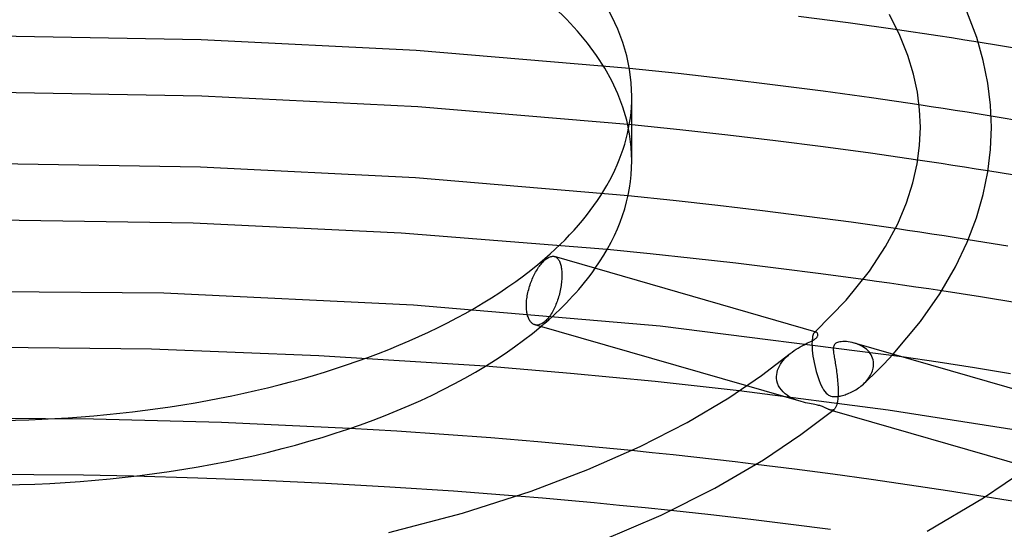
# Model space of a CAD drawing. Header units: millimetres. Extents: x -200 to 200, y -101 to 238.
# Tile 38 of 65: x 2 to 57, y 123 to 152. Entities that reach past the tile are written whole.
import ezdxf

# ---------------------------------------------------------------- set-up
doc = ezdxf.new("R2010")
doc.units = ezdxf.units.MM
doc.layers.add('HIDDEN', color=7, linetype='Continuous')
doc.layers.add('THICK', color=7, linetype='Continuous')

msp = doc.modelspace()

# ---------------------------------------------------------------- linework, layer by layer
at = {"layer": 'HIDDEN'}
for p, q in [((52.219, 150.86), (51.456, 150.972)), ((52.981, 150.747), (52.219, 150.86)), ((12.246, 150.417), (0.063, 150.622)), ((24.365, 149.807), (12.246, 150.417)), ((53.742, 150.633), (52.981, 150.747)), ((54.501, 150.517), (53.742, 150.633)), ((55.258, 150.399), (54.501, 150.517)), ((56.013, 150.28), (55.258, 150.399)), ((36.364, 148.797), (24.365, 149.807)), ((12.278, 147.244), (0.048, 147.448)), ((24.446, 146.639), (12.278, 147.244)), ((36.5, 145.633), (24.446, 146.639)), ((53.362, 146.645), (52.683, 146.747)), ((54.04, 146.541), (53.362, 146.645)), ((54.716, 146.435), (54.04, 146.541)), ((55.391, 146.329), (54.716, 146.435)), ((56.065, 146.221), (55.391, 146.329)), ((56.738, 146.112), (56.065, 146.221)), ((53.265, 143.539), (52.603, 143.638)), ((12.219, 143.244), (0.062, 143.448)), ((24.315, 142.638), (12.219, 143.244)), ((53.925, 143.44), (53.265, 143.539)), ((54.585, 143.339), (53.925, 143.44)), ((55.243, 143.237), (54.585, 143.339)), ((55.901, 143.134), (55.243, 143.237)), ((56.556, 143.029), (55.901, 143.134)), ((36.29, 141.634), (24.315, 142.638)), ((11.794, 140.087), (0.03, 140.274)), ((23.504, 139.528), (11.794, 140.087)), ((52.031, 139.679), (51.343, 139.78)), ((35.111, 138.6), (23.504, 139.528)), ((52.717, 139.577), (52.031, 139.679)), ((53.403, 139.473), (52.717, 139.577)), ((54.087, 139.368), (53.403, 139.473)), ((54.77, 139.262), (54.087, 139.368)), ((55.452, 139.155), (54.77, 139.262)), ((32.165, 138.202), (32.2, 138.187)), ((32.2, 138.187), (32.234, 138.169)), ((32.234, 138.169), (32.265, 138.148)), ((32.265, 138.148), (32.295, 138.123)), ((32.295, 138.123), (32.324, 138.094)), ((32.324, 138.094), (32.351, 138.061)), ((32.351, 138.061), (32.377, 138.025)), ((32.377, 138.025), (32.402, 137.984)), ((32.402, 137.984), (32.426, 137.939)), ((32.426, 137.939), (32.447, 137.891)), ((32.447, 137.891), (32.467, 137.838)), ((32.467, 137.838), (32.485, 137.783)), ((32.485, 137.783), (32.502, 137.723)), ((32.502, 137.723), (32.516, 137.661)), ((32.516, 137.661), (32.529, 137.596)), ((32.529, 137.596), (32.539, 137.528)), ((32.539, 137.528), (32.548, 137.458)), ((32.548, 137.458), (32.554, 137.386)), ((32.554, 137.386), (32.559, 137.312)), ((32.559, 137.001), (32.554, 136.918)), ((32.559, 137.312), (32.562, 137.237)), ((32.562, 137.082), (32.559, 137.001)), ((32.562, 137.237), (32.562, 137.16)), ((32.562, 137.16), (32.562, 137.082)), ((32.501, 136.475), (32.485, 136.384)), ((32.516, 136.566), (32.501, 136.475)), ((32.528, 136.656), (32.516, 136.566)), ((32.539, 136.745), (32.528, 136.656)), ((32.547, 136.832), (32.539, 136.745)), ((32.554, 136.918), (32.547, 136.832)), ((50.275, 136.808), (49.535, 136.911)), ((51.013, 136.703), (50.275, 136.808)), ((51.751, 136.597), (51.013, 136.703)), ((52.487, 136.489), (51.751, 136.597)), ((53.222, 136.38), (52.487, 136.489)), ((10.146, 136.134), (-3.979, 136.253)), ((24.201, 135.474), (10.146, 136.134)), ((32.376, 135.931), (32.35, 135.844)), ((32.401, 136.02), (32.376, 135.931)), ((32.425, 136.11), (32.401, 136.02)), ((32.446, 136.201), (32.425, 136.11)), ((32.466, 136.292), (32.446, 136.201)), ((32.485, 136.384), (32.466, 136.292)), ((53.956, 136.27), (53.222, 136.38)), ((38.094, 134.278), (24.201, 135.474)), ((32.162, 135.351), (32.125, 135.272)), ((32.198, 135.43), (32.162, 135.351)), ((32.231, 135.511), (32.198, 135.43)), ((32.263, 135.593), (32.231, 135.511)), ((32.293, 135.675), (32.263, 135.593)), ((32.322, 135.758), (32.293, 135.675)), ((32.35, 135.844), (32.322, 135.758)), ((31.834, 134.79), (31.789, 134.734)), ((31.878, 134.85), (31.834, 134.79)), ((31.922, 134.913), (31.878, 134.85)), ((31.965, 134.98), (31.922, 134.913)), ((32.007, 135.049), (31.965, 134.98)), ((32.047, 135.121), (32.007, 135.049)), ((32.087, 135.195), (32.047, 135.121)), ((32.125, 135.272), (32.087, 135.195)), ((31.068, 134.356), (31.024, 134.369)), ((31.114, 134.349), (31.068, 134.356)), ((31.162, 134.347), (31.114, 134.349)), ((31.21, 134.35), (31.162, 134.347)), ((31.26, 134.358), (31.21, 134.35)), ((31.31, 134.371), (31.26, 134.358)), ((31.36, 134.389), (31.31, 134.371)), ((31.411, 134.412), (31.36, 134.389)), ((31.461, 134.44), (31.411, 134.412)), ((31.511, 134.472), (31.461, 134.44)), ((31.561, 134.509), (31.511, 134.472)), ((31.61, 134.549), (31.561, 134.509)), ((31.654, 134.589), (31.61, 134.549)), ((31.699, 134.634), (31.654, 134.589)), ((31.744, 134.682), (31.699, 134.634)), ((31.789, 134.734), (31.744, 134.682)), ((51.706, 132.561), (38.094, 134.278)), ((46.684, 133.694), (46.67, 133.614)), ((46.701, 133.761), (46.684, 133.694)), ((46.721, 133.818), (46.701, 133.761)), ((46.742, 133.864), (46.721, 133.818)), ((46.765, 133.901), (46.742, 133.864)), ((46.789, 133.927), (46.765, 133.901)), ((46.805, 133.94), (46.789, 133.927)), ((46.789, 133.927), (46.796, 133.934)), ((46.796, 133.934), (46.803, 133.941)), ((46.803, 133.941), (46.811, 133.948)), ((46.821, 133.949), (46.805, 133.94)), ((46.811, 133.948), (46.818, 133.954)), ((46.818, 133.954), (46.825, 133.961)), ((46.836, 133.955), (46.821, 133.949)), ((46.825, 133.961), (46.833, 133.968)), ((46.852, 133.957), (46.836, 133.955)), ((46.867, 133.957), (46.852, 133.957)), ((46.882, 133.954), (46.867, 133.957)), ((9.451, 132.98), (0.003, 133.101)), ((46.651, 133.42), (46.648, 133.305)), ((46.648, 133.305), (46.649, 133.179)), ((46.649, 133.179), (46.649, 133.165)), ((46.649, 133.165), (46.65, 133.151)), ((46.65, 133.151), (46.65, 133.137)), ((46.65, 133.137), (46.651, 133.122)), ((46.658, 133.523), (46.651, 133.42)), ((46.651, 133.122), (46.651, 133.108)), ((46.651, 133.108), (46.652, 133.093)), ((46.652, 133.093), (46.663, 132.936)), ((46.67, 133.614), (46.658, 133.523)), ((49.141, 133.299), (49.032, 133.333)), ((49.247, 133.259), (49.141, 133.299)), ((49.35, 133.214), (49.247, 133.259)), ((49.448, 133.164), (49.35, 133.214)), ((49.542, 133.108), (49.448, 133.164)), ((49.631, 133.046), (49.542, 133.108)), ((18.877, 132.621), (9.451, 132.98)), ((28.238, 132.023), (18.877, 132.621)), ((45.12, 132.459), (45.215, 132.557)), ((45.215, 132.557), (45.316, 132.652)), ((45.316, 132.652), (45.422, 132.742)), ((46.663, 132.936), (46.679, 132.77)), ((46.679, 132.77), (46.702, 132.599)), ((46.702, 132.599), (46.73, 132.423)), ((49.714, 132.98), (49.631, 133.046)), ((49.791, 132.908), (49.714, 132.98)), ((49.861, 132.832), (49.791, 132.908)), ((49.924, 132.75), (49.861, 132.832)), ((49.978, 132.664), (49.924, 132.75)), ((50.025, 132.573), (49.978, 132.664)), ((50.062, 132.479), (50.025, 132.573)), ((50.959, 132.428), (51.216, 132.703)), ((44.759, 131.916), (44.814, 132.031)), ((44.814, 132.031), (44.878, 132.143)), ((44.878, 132.143), (44.951, 132.251)), ((44.951, 132.251), (45.032, 132.357)), ((45.032, 132.357), (45.12, 132.459)), ((46.73, 132.423), (46.763, 132.246)), ((46.763, 132.246), (46.8, 132.069)), ((46.8, 132.069), (46.842, 131.894)), ((50.09, 132.381), (50.062, 132.479)), ((50.107, 132.281), (50.09, 132.381)), ((50.093, 131.926), (50.107, 132.009)), ((50.115, 132.179), (50.107, 132.281)), ((50.107, 132.009), (50.114, 132.094)), ((50.114, 132.094), (50.115, 132.108)), ((50.116, 132.164), (50.115, 132.179)), ((50.115, 132.122), (50.116, 132.136)), ((50.115, 132.108), (50.115, 132.122)), ((50.116, 132.15), (50.116, 132.164)), ((50.116, 132.136), (50.116, 132.15)), ((50.413, 131.866), (50.691, 132.148)), ((50.691, 132.148), (50.959, 132.428)), ((44.651, 131.449), (44.661, 131.566)), ((44.651, 131.434), (44.651, 131.449)), ((44.651, 131.42), (44.651, 131.434)), ((44.651, 131.405), (44.651, 131.42)), ((44.661, 131.566), (44.682, 131.683)), ((44.682, 131.683), (44.715, 131.8)), ((44.715, 131.8), (44.759, 131.916)), ((46.842, 131.894), (46.888, 131.722)), ((46.888, 131.722), (46.937, 131.554)), ((46.937, 131.554), (46.99, 131.39)), ((49.837, 131.302), (50.127, 131.583)), ((49.844, 131.367), (49.893, 131.442)), ((49.893, 131.442), (49.939, 131.519)), ((49.939, 131.519), (49.98, 131.598)), ((49.98, 131.598), (50.017, 131.678)), ((50.017, 131.678), (50.048, 131.76)), ((50.048, 131.76), (50.073, 131.842)), ((50.073, 131.842), (50.093, 131.926)), ((50.127, 131.583), (50.413, 131.866)), ((46.034, 130.035), (42.97, 130.92)), ((44.651, 131.39), (44.651, 131.405)), ((44.652, 131.376), (44.651, 131.39)), ((44.652, 131.361), (44.652, 131.376)), ((44.67, 131.211), (44.652, 131.361)), ((44.708, 131.067), (44.67, 131.211)), ((44.764, 130.932), (44.708, 131.067)), ((44.836, 130.806), (44.764, 130.932)), ((46.99, 131.39), (47.046, 131.232)), ((47.046, 131.232), (47.106, 131.081)), ((47.106, 131.081), (47.169, 130.941)), ((47.169, 130.941), (47.234, 130.813)), ((49.338, 130.855), (49.408, 130.91)), ((49.408, 130.91), (49.476, 130.966)), ((49.476, 130.966), (49.542, 131.025)), ((49.542, 131.025), (49.608, 131.089)), ((49.543, 131.026), (49.837, 131.302)), ((49.608, 131.089), (49.672, 131.155)), ((49.672, 131.155), (49.733, 131.224)), ((49.733, 131.224), (49.79, 131.294)), ((49.79, 131.294), (49.844, 131.367)), ((50.941, 129.547), (42.547, 130.637)), ((44.922, 130.689), (44.836, 130.806)), ((45.02, 130.581), (44.922, 130.689)), ((45.129, 130.482), (45.02, 130.581)), ((45.247, 130.393), (45.129, 130.482)), ((45.372, 130.312), (45.247, 130.393)), ((45.503, 130.24), (45.372, 130.312)), ((47.234, 130.813), (47.301, 130.699)), ((47.301, 130.699), (47.371, 130.599)), ((47.371, 130.599), (47.444, 130.515)), ((47.444, 130.515), (47.515, 130.451)), ((47.515, 130.451), (47.581, 130.406)), ((47.581, 130.406), (47.641, 130.374)), ((47.641, 130.374), (47.705, 130.35)), ((47.705, 130.35), (47.776, 130.331)), ((47.776, 130.331), (47.851, 130.32)), ((47.851, 130.32), (47.93, 130.315)), ((47.93, 130.315), (48.009, 130.317)), ((48.009, 130.317), (48.087, 130.323)), ((48.087, 130.323), (48.161, 130.333)), ((48.161, 130.333), (48.231, 130.345)), ((48.231, 130.345), (48.297, 130.36)), ((48.297, 130.36), (48.365, 130.377)), ((48.365, 130.377), (48.435, 130.397)), ((48.435, 130.397), (48.507, 130.419)), ((48.507, 130.419), (48.58, 130.445)), ((48.58, 130.445), (48.656, 130.474)), ((48.656, 130.474), (48.732, 130.505)), ((48.732, 130.505), (48.809, 130.54)), ((48.809, 130.54), (48.888, 130.578)), ((48.888, 130.578), (48.966, 130.618)), ((48.966, 130.618), (49.043, 130.661)), ((49.043, 130.661), (49.119, 130.706)), ((49.119, 130.706), (49.193, 130.753)), ((49.193, 130.753), (49.267, 130.803)), ((49.267, 130.803), (49.338, 130.855)), ((45.637, 130.177), (45.503, 130.24)), ((45.772, 130.122), (45.637, 130.177)), ((45.906, 130.075), (45.772, 130.122)), ((46.039, 130.034), (45.906, 130.075)), ((46.161, 130.001), (46.039, 130.034)), ((46.28, 129.972), (46.161, 130.001)), ((46.393, 129.948), (46.28, 129.972)), ((46.504, 129.926), (46.393, 129.948)), ((46.61, 129.906), (46.504, 129.926)), ((46.712, 129.887), (46.61, 129.906)), ((46.806, 129.87), (46.712, 129.887)), ((46.889, 129.854), (46.806, 129.87)), ((46.96, 129.839), (46.889, 129.854)), ((47.023, 129.824), (46.96, 129.839)), ((47.081, 129.808), (47.023, 129.824)), ((47.136, 129.792), (47.081, 129.808)), ((47.187, 129.775), (47.136, 129.792)), ((47.234, 129.758), (47.187, 129.775)), ((47.278, 129.741), (47.234, 129.758)), ((47.318, 129.723), (47.278, 129.741)), ((47.357, 129.706), (47.318, 129.723)), ((47.393, 129.688), (47.357, 129.706)), ((47.428, 129.671), (47.393, 129.688)), ((47.46, 129.654), (47.428, 129.671)), ((47.491, 129.639), (47.46, 129.654)), ((47.522, 129.624), (47.491, 129.639)), ((47.552, 129.609), (47.522, 129.624)), ((47.581, 129.596), (47.552, 129.609)), ((47.61, 129.584), (47.581, 129.596)), ((47.639, 129.573), (47.61, 129.584)), ((47.667, 129.564), (47.639, 129.573)), ((47.698, 129.556), (47.667, 129.564)), ((47.804, 129.524), (47.667, 129.564)), ((47.728, 129.551), (47.698, 129.556)), ((47.758, 129.549), (47.728, 129.551)), ((47.787, 129.551), (47.758, 129.549)), ((47.815, 129.556), (47.787, 129.551)), ((47.843, 129.566), (47.815, 129.556)), ((47.87, 129.58), (47.843, 129.566)), ((47.895, 129.597), (47.87, 129.58)), ((59.192, 128.27), (50.941, 129.547)), ((6.18, 129.049), (-1.053, 129.099)), ((13.402, 128.856), (6.18, 129.049)), ((20.603, 128.522), (13.402, 128.856)), ((37.652, 127.155), (36.476, 127.276)), ((38.825, 127.03), (37.652, 127.155)), ((39.995, 126.902), (38.825, 127.03)), ((41.162, 126.77), (39.995, 126.902)), ((42.326, 126.635), (41.162, 126.77)), ((43.488, 126.496), (42.326, 126.635)), ((2.817, 125.916), (0.003, 125.927)), ((5.628, 125.884), (2.817, 125.916)), ((8.438, 125.831), (5.628, 125.884)), ((31.477, 124.589), (30.027, 124.71)), ((32.926, 124.462), (31.477, 124.589)), ((34.372, 124.329), (32.926, 124.462)), ((35.816, 124.191), (34.372, 124.329)), ((57.345, 124.521), (56.399, 124.675)), ((58.288, 124.365), (57.345, 124.521)), ((37.255, 124.047), (35.816, 124.191)), ((38.692, 123.898), (37.255, 124.047))]:
    msp.add_line(p, q, dxfattribs=at)
for start_param, end_param in [(-3.141581, -0.523599), (2.617994, 2.804151), (2.605513, 2.617994)]:
    msp.add_ellipse((0, 143.587), major_axis=(-36.5, 0), ratio=0.5, start_param=start_param, end_param=end_param, dxfattribs=at)
at = {"layer": 'THICK'}
for p, q in [((55.929, 150.544), (55.374, 152.014)), ((48.68, 151.362), (45.891, 151.731)), ((51.602, 150.656), (51.008, 151.84)), ((51.456, 150.972), (48.68, 151.362)), ((52.048, 149.534), (51.602, 150.656)), ((56.297, 149.252), (55.929, 150.544)), ((58.52, 149.873), (56.013, 150.28)), ((52.367, 148.48), (52.048, 149.534)), ((56.552, 147.98), (56.297, 149.252)), ((39.114, 148.507), (36.364, 148.797)), ((41.848, 148.197), (39.114, 148.507)), ((44.57, 147.866), (41.848, 148.197)), ((52.584, 147.459), (52.367, 148.48)), ((47.286, 147.514), (44.57, 147.866)), ((49.991, 147.141), (47.286, 147.514)), ((56.701, 146.733), (56.552, 147.98)), ((36.5, 143.587), (36.5, 147.224)), ((52.683, 146.747), (49.991, 147.141)), ((52.709, 146.471), (52.584, 147.459)), ((52.75, 145.492), (52.709, 146.471)), ((56.75, 145.494), (56.701, 146.733)), ((59.123, 145.714), (56.738, 146.112)), ((39.211, 145.351), (36.5, 145.633)), ((41.907, 145.049), (39.211, 145.351)), ((52.705, 144.467), (52.75, 145.494)), ((56.7, 144.238), (56.75, 145.492)), ((44.594, 144.726), (41.907, 145.049)), ((47.275, 144.383), (44.594, 144.726)), ((49.946, 144.02), (47.275, 144.383)), ((52.568, 143.431), (52.705, 144.467)), ((56.548, 142.978), (56.7, 144.238)), ((52.603, 143.638), (49.946, 144.02)), ((52.328, 142.356), (52.568, 143.431)), ((56.287, 141.691), (56.548, 142.978)), ((58.862, 142.652), (56.556, 143.029)), ((51.973, 141.24), (52.328, 142.356)), ((38.825, 141.369), (36.29, 141.634)), ((55.91, 140.383), (56.287, 141.691)), ((41.347, 141.087), (38.825, 141.369)), ((43.856, 140.787), (41.347, 141.087)), ((51.475, 140.053), (51.973, 141.24)), ((46.36, 140.469), (43.856, 140.787)), ((48.856, 140.133), (46.36, 140.469)), ((55.393, 139.016), (55.91, 140.383)), ((51.343, 139.78), (48.856, 140.133)), ((50.797, 138.775), (51.475, 140.053)), ((49.891, 137.389), (50.797, 138.775)), ((54.729, 137.617), (55.393, 139.016)), ((57.677, 138.794), (55.452, 139.155)), ((31.659, 138.053), (31.707, 138.089)), ((31.707, 138.089), (31.757, 138.122)), ((31.757, 138.122), (31.805, 138.15)), ((31.805, 138.15), (31.854, 138.174)), ((31.854, 138.174), (31.902, 138.193)), ((31.902, 138.193), (31.949, 138.207)), ((31.949, 138.207), (31.995, 138.216)), ((31.995, 138.216), (32.04, 138.22)), ((32.04, 138.22), (32.083, 138.219)), ((32.083, 138.219), (32.125, 138.213)), ((32.125, 138.213), (32.165, 138.202)), ((46.88, 133.954), (32.15, 138.206)), ((37.538, 138.358), (35.111, 138.6)), ((39.954, 138.101), (37.538, 138.358)), ((42.358, 137.827), (39.954, 138.101)), ((31.166, 137.466), (31.209, 137.535)), ((31.209, 137.535), (31.253, 137.6)), ((31.253, 137.6), (31.298, 137.663)), ((31.298, 137.663), (31.343, 137.724)), ((31.343, 137.724), (31.388, 137.78)), ((31.388, 137.78), (31.433, 137.834)), ((31.433, 137.834), (31.478, 137.884)), ((31.478, 137.884), (31.522, 137.931)), ((31.522, 137.931), (31.566, 137.974)), ((31.566, 137.974), (31.61, 138.013)), ((31.61, 138.013), (31.659, 138.053)), ((44.756, 137.538), (42.358, 137.827)), ((47.15, 137.232), (44.756, 137.538)), ((53.85, 136.103), (54.729, 137.617)), ((30.896, 136.939), (30.93, 137.017)), ((30.93, 137.017), (30.966, 137.095)), ((30.966, 137.095), (31.003, 137.173)), ((31.003, 137.173), (31.042, 137.249)), ((31.042, 137.249), (31.082, 137.323)), ((31.082, 137.323), (31.124, 137.396)), ((31.124, 137.396), (31.166, 137.466)), ((49.535, 136.911), (47.15, 137.232)), ((48.58, 135.753), (49.891, 137.389)), ((30.693, 136.353), (30.718, 136.44)), ((30.718, 136.44), (30.744, 136.527)), ((30.744, 136.527), (30.772, 136.613)), ((30.772, 136.613), (30.801, 136.697)), ((30.801, 136.697), (30.831, 136.78)), ((30.831, 136.78), (30.863, 136.86)), ((30.863, 136.86), (30.896, 136.939)), ((30.589, 135.83), (30.601, 135.915)), ((30.601, 135.915), (30.615, 136.002)), ((30.615, 136.002), (30.632, 136.089)), ((30.632, 136.089), (30.65, 136.177)), ((30.65, 136.177), (30.671, 136.265)), ((30.671, 136.265), (30.693, 136.353)), ((52.761, 134.545), (53.85, 136.103)), ((56.136, 135.932), (53.956, 136.27)), ((58.302, 135.581), (56.136, 135.932)), ((30.562, 135.428), (30.563, 135.504)), ((30.564, 135.352), (30.562, 135.428)), ((30.563, 135.504), (30.567, 135.583)), ((30.567, 135.277), (30.564, 135.352)), ((30.567, 135.583), (30.572, 135.663)), ((30.572, 135.663), (30.579, 135.746)), ((30.579, 135.746), (30.589, 135.83)), ((46.833, 133.968), (48.58, 135.753)), ((30.572, 135.203), (30.567, 135.277)), ((30.58, 135.13), (30.572, 135.203)), ((30.591, 135.059), (30.58, 135.13)), ((30.603, 134.991), (30.591, 135.059)), ((30.618, 134.925), (30.603, 134.991)), ((30.635, 134.862), (30.618, 134.925)), ((30.655, 134.802), (30.635, 134.862)), ((30.676, 134.745), (30.655, 134.802)), ((30.7, 134.692), (30.676, 134.745)), ((30.726, 134.642), (30.7, 134.692)), ((30.753, 134.596), (30.726, 134.642)), ((30.782, 134.554), (30.753, 134.596)), ((30.812, 134.516), (30.782, 134.554)), ((30.844, 134.482), (30.812, 134.516)), ((30.877, 134.452), (30.844, 134.482)), ((30.911, 134.426), (30.877, 134.452)), ((30.947, 134.403), (30.911, 134.426)), ((30.985, 134.384), (30.947, 134.403)), ((31.024, 134.369), (30.985, 134.384)), ((42.97, 130.92), (31.041, 134.363)), ((51.216, 132.703), (52.761, 134.545)), ((46.903, 133.944), (46.882, 133.954)), ((46.896, 133.627), (46.916, 133.647)), ((46.922, 133.93), (46.903, 133.944)), ((46.916, 133.647), (46.932, 133.668)), ((46.94, 133.911), (46.922, 133.93)), ((46.932, 133.668), (46.947, 133.69)), ((46.954, 133.888), (46.94, 133.911)), ((46.947, 133.69), (46.96, 133.715)), ((46.966, 133.863), (46.954, 133.888)), ((46.96, 133.715), (46.97, 133.743)), ((46.974, 133.835), (46.966, 133.863)), ((46.97, 133.743), (46.976, 133.773)), ((46.977, 133.805), (46.974, 133.835)), ((46.976, 133.773), (46.977, 133.805)), ((45.867, 133.053), (45.98, 133.12)), ((45.98, 133.12), (46.092, 133.181)), ((46.092, 133.181), (46.2, 133.239)), ((46.2, 133.239), (46.305, 133.292)), ((46.305, 133.292), (46.404, 133.341)), ((46.404, 133.341), (46.497, 133.387)), ((46.497, 133.387), (46.582, 133.429)), ((46.582, 133.429), (46.656, 133.467)), ((46.656, 133.467), (46.717, 133.501)), ((46.717, 133.501), (46.768, 133.531)), ((46.768, 133.531), (46.809, 133.557)), ((46.809, 133.557), (46.844, 133.582)), ((46.844, 133.582), (46.874, 133.606)), ((46.874, 133.606), (46.896, 133.627)), ((47.858, 133.113), (47.851, 133.061)), ((47.871, 133.164), (47.858, 133.113)), ((47.891, 133.212), (47.871, 133.164)), ((47.919, 133.256), (47.891, 133.212)), ((47.956, 133.294), (47.919, 133.256)), ((47.99, 133.32), (47.956, 133.294)), ((48.031, 133.343), (47.99, 133.32)), ((48.08, 133.364), (48.031, 133.343)), ((48.14, 133.383), (48.08, 133.364)), ((48.211, 133.399), (48.14, 133.383)), ((48.294, 133.41), (48.211, 133.399)), ((48.385, 133.416), (48.294, 133.41)), ((48.483, 133.417), (48.385, 133.416)), ((48.586, 133.412), (48.483, 133.417)), ((48.694, 133.402), (48.586, 133.412)), ((48.805, 133.385), (48.694, 133.402)), ((48.918, 133.362), (48.805, 133.385)), ((49.032, 133.333), (48.918, 133.362)), ((62.688, 129.391), (49.039, 133.331)), ((43.805, 131.503), (45.422, 132.742)), ((45.422, 132.742), (45.529, 132.826)), ((45.529, 132.826), (45.639, 132.905)), ((45.639, 132.905), (45.752, 132.981)), ((45.752, 132.981), (45.867, 133.053)), ((47.851, 133.061), (47.849, 133.01)), ((47.849, 133.01), (47.849, 132.956)), ((47.849, 132.956), (47.853, 132.897)), ((47.853, 132.897), (47.859, 132.835)), ((47.859, 132.835), (47.867, 132.768)), ((47.867, 132.768), (47.876, 132.697)), ((47.876, 132.697), (47.888, 132.622)), ((47.888, 132.622), (47.901, 132.542)), ((47.901, 132.542), (47.915, 132.459)), ((53.755, 132.254), (51.706, 132.561)), ((30.642, 131.831), (28.238, 132.023)), ((47.915, 132.459), (47.93, 132.373)), ((47.93, 132.373), (47.945, 132.284)), ((47.945, 132.284), (47.96, 132.193)), ((47.96, 132.193), (47.975, 132.1)), ((47.975, 132.1), (47.991, 132.005)), ((47.991, 132.005), (48.006, 131.907)), ((55.793, 131.936), (53.755, 132.254)), ((33.041, 131.622), (30.642, 131.831)), ((35.432, 131.399), (33.041, 131.622)), ((41.957, 130.254), (43.805, 131.503)), ((48.006, 131.907), (48.02, 131.808)), ((48.02, 131.808), (48.034, 131.707)), ((48.034, 131.707), (48.048, 131.605)), ((48.048, 131.605), (48.061, 131.501)), ((48.061, 131.501), (48.072, 131.396)), ((57.819, 131.607), (55.793, 131.936)), ((37.815, 131.16), (35.432, 131.399)), ((40.187, 130.906), (37.815, 131.16)), ((42.547, 130.637), (40.187, 130.906)), ((48.072, 131.396), (48.083, 131.29)), ((48.083, 131.29), (48.093, 131.183)), ((48.093, 131.183), (48.101, 131.076)), ((48.101, 131.076), (48.108, 130.968)), ((48.108, 130.968), (48.114, 130.861)), ((48.114, 130.362), (48.11, 130.288)), ((48.114, 130.861), (48.118, 130.755)), ((48.115, 130.376), (48.114, 130.362)), ((48.116, 130.39), (48.115, 130.376)), ((48.117, 130.419), (48.116, 130.405)), ((48.116, 130.405), (48.116, 130.39)), ((48.118, 130.449), (48.117, 130.434)), ((48.117, 130.434), (48.117, 130.419)), ((48.118, 130.755), (48.12, 130.651)), ((48.12, 130.549), (48.118, 130.449)), ((48.12, 130.651), (48.12, 130.549)), ((39.61, 128.865), (41.957, 130.254)), ((48.012, 129.773), (47.995, 129.734)), ((48.028, 129.815), (48.012, 129.773)), ((48.042, 129.862), (48.028, 129.815)), ((48.055, 129.912), (48.042, 129.862)), ((48.068, 129.965), (48.055, 129.912)), ((48.079, 130.023), (48.068, 129.965)), ((48.088, 130.084), (48.079, 130.023)), ((48.097, 130.149), (48.088, 130.084)), ((48.104, 130.217), (48.097, 130.149)), ((48.11, 130.288), (48.104, 130.217)), ((46.029, 128.176), (47.896, 129.598)), ((58.847, 126.336), (47.804, 129.524)), ((47.917, 129.618), (47.896, 129.598)), ((47.938, 129.641), (47.917, 129.618)), ((47.958, 129.668), (47.938, 129.641)), ((47.977, 129.699), (47.958, 129.668)), ((47.995, 129.734), (47.977, 129.699)), ((36.965, 127.506), (39.61, 128.865)), ((23.263, 128.363), (20.603, 128.522)), ((25.915, 128.184), (23.263, 128.363)), ((28.564, 127.986), (25.915, 128.184)), ((43.913, 126.758), (46.029, 128.176)), ((31.209, 127.768), (28.564, 127.986)), ((33.847, 127.531), (31.209, 127.768)), ((36.476, 127.276), (33.847, 127.531)), ((34.031, 126.205), (36.965, 127.506)), ((41.183, 125.166), (43.913, 126.758)), ((45.658, 126.225), (43.488, 126.496)), ((30.825, 124.985), (34.031, 126.205)), ((47.824, 125.94), (45.658, 126.225)), ((49.982, 125.643), (47.824, 125.94)), ((56.3, 124.612), (58.932, 126.398)), ((12.055, 125.732), (8.438, 125.831)), ((15.669, 125.597), (12.055, 125.732)), ((19.274, 125.428), (15.669, 125.597)), ((22.868, 125.223), (19.274, 125.428)), ((52.133, 125.333), (49.982, 125.643)), ((54.272, 125.01), (52.133, 125.333)), ((26.45, 124.984), (22.868, 125.223)), ((30.027, 124.71), (26.45, 124.984)), ((26.961, 123.747), (30.825, 124.985)), ((38.154, 123.645), (41.183, 125.166)), ((56.399, 124.675), (54.272, 125.01)), ((53.136, 122.738), (56.3, 124.612)), ((22.824, 122.662), (26.961, 123.747)), ((40.952, 123.651), (38.692, 123.898)), ((34.82, 122.209), (38.154, 123.645)), ((43.202, 123.391), (40.952, 123.651)), ((45.45, 123.116), (43.202, 123.391)), ((47.692, 122.826), (45.45, 123.116))]:
    msp.add_line(p, q, dxfattribs=at)
for centre, major_axis, start_param, end_param in [((0, 147.224), (36.5, 0), 0.000012, 2.617994), ((0, 147.224), (36.5, 0), -3.141581, -0.523599), ((0, 147.224), (36.5, 0), -0.523599, 0.000012), ((0, 143.587), (-36.5, 0), 2.804151, 3.141604), ((0, 143.587), (-36.5, 0), 1.06986, 2.605513)]:
    msp.add_ellipse(centre, major_axis=major_axis, ratio=0.5, start_param=start_param, end_param=end_param, dxfattribs=at)

doc.saveas('drawing.dxf')
